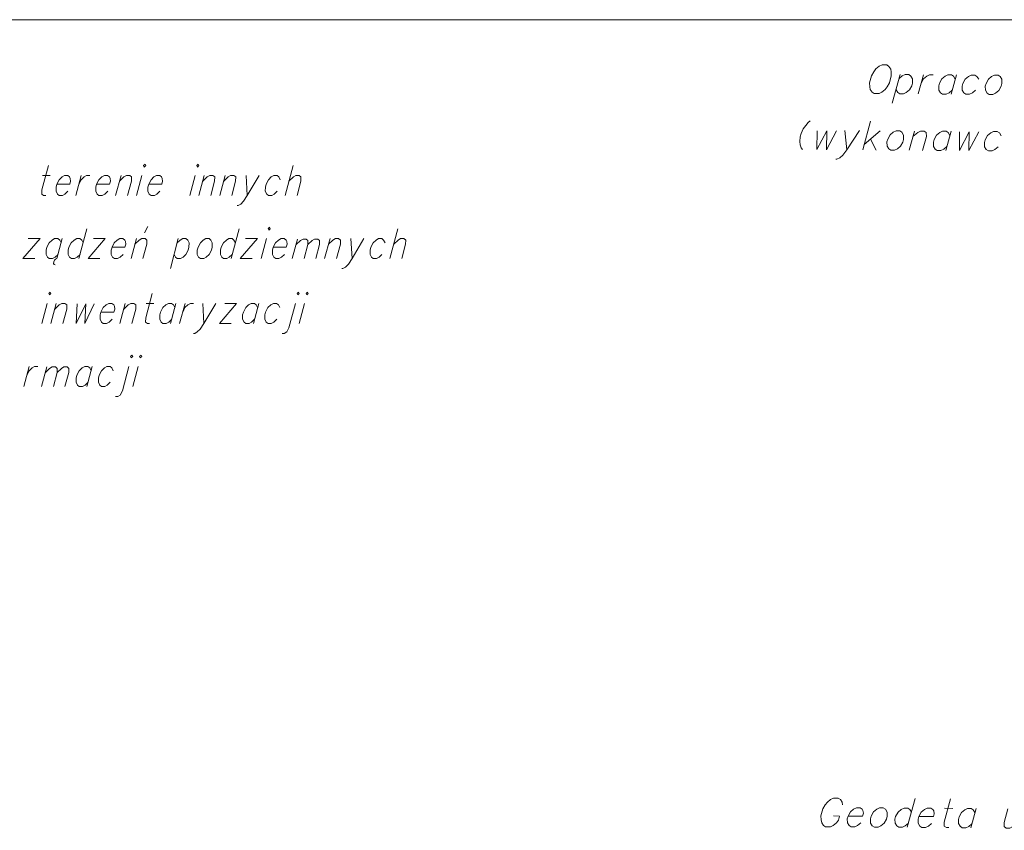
# Model space of a CAD drawing. Header units: metres. Extents: x 5555129 to 5556676, y 5635595 to 5636517.
# Tile 142 of 256: x 5555423 to 5555445, y 5636498 to 5636517. Entities that reach past the tile are written whole.
import ezdxf

# ---------------------------------------------------------------- set-up
doc = ezdxf.new("R2010")
doc.units = ezdxf.units.M
doc.header["$MEASUREMENT"] = 0
doc.layers.add('#RAMKA', color=7, linetype='Continuous', lineweight=18)

# ---------------------------------------------------------------- blocks, each defined once
blk = doc.blocks.new('*U1099')
at = {"layer": '#RAMKA', "color": 7, "linetype": 'ByBlock', "lineweight": 18}
blk.add_line((5555423.14, 5636513.099), (5555423.314, 5636513.099), dxfattribs=at)
at = {"layer": '#RAMKA', "color": 7, "linetype": 'ByBlock', "lineweight": 18, "flags": 128}
blk.add_lwpolyline([(5555423.275, 5636513.327), (5555423.126, 5636512.768), (5555423.124, 5636512.67), (5555423.165, 5636512.638), (5555423.215, 5636512.638)], dxfattribs=at)
blk = doc.blocks.new('*U1100')
at = {"layer": '#RAMKA', "color": 7, "linetype": 'ByBlock', "lineweight": 18}
blk.add_line((5555424.031, 5636513.099), (5555423.907, 5636512.638), dxfattribs=at)
at = {"layer": '#RAMKA', "color": 7, "linetype": 'ByBlock', "lineweight": 18, "flags": 128}
blk.add_lwpolyline([(5555423.977, 5636512.898), (5555424.029, 5636513.001), (5555424.097, 5636513.066), (5555424.155, 5636513.099), (5555424.23, 5636513.099)], dxfattribs=at)
blk = doc.blocks.new('*U1101')
at = {"layer": '#RAMKA', "color": 7, "linetype": 'ByBlock', "lineweight": 18}
blk.add_line((5555424.947, 5636513.099), (5555424.823, 5636512.638), dxfattribs=at)
at = {"layer": '#RAMKA', "color": 7, "linetype": 'ByBlock', "lineweight": 18, "flags": 128}
blk.add_lwpolyline([(5555424.912, 5636512.969), (5555425.012, 5636513.066), (5555425.071, 5636513.099), (5555425.146, 5636513.099), (5555425.187, 5636513.066), (5555425.185, 5636512.969), (5555425.097, 5636512.638)], dxfattribs=at)
blk = doc.blocks.new('*U1102')
at = {"layer": '#RAMKA', "color": 7, "linetype": 'ByBlock', "lineweight": 18}
blk.add_line((5555425.429, 5636513.099), (5555425.306, 5636512.638), dxfattribs=at)
at = {"layer": '#RAMKA', "color": 7, "linetype": 'ByBlock', "lineweight": 18, "flags": 128}
blk.add_lwpolyline([(5555425.466, 5636513.327), (5555425.482, 5636513.294), (5555425.515, 5636513.327), (5555425.499, 5636513.359), (5555425.466, 5636513.327)], dxfattribs=at)
blk = doc.blocks.new('*U1103')
at = {"layer": '#RAMKA', "color": 7, "linetype": 'ByBlock', "lineweight": 18}
blk.add_line((5555426.654, 5636513.099), (5555426.53, 5636512.638), dxfattribs=at)
at = {"layer": '#RAMKA', "color": 7, "linetype": 'ByBlock', "lineweight": 18, "flags": 128}
blk.add_lwpolyline([(5555426.69, 5636513.327), (5555426.706, 5636513.294), (5555426.74, 5636513.327), (5555426.724, 5636513.359), (5555426.69, 5636513.327)], dxfattribs=at)
blk = doc.blocks.new('*U1104')
at = {"layer": '#RAMKA', "color": 7, "linetype": 'ByBlock', "lineweight": 18}
blk.add_line((5555426.863, 5636513.099), (5555426.74, 5636512.638), dxfattribs=at)
at = {"layer": '#RAMKA', "color": 7, "linetype": 'ByBlock', "lineweight": 18, "flags": 128}
blk.add_lwpolyline([(5555426.828, 5636512.969), (5555426.929, 5636513.066), (5555426.988, 5636513.099), (5555427.062, 5636513.099), (5555427.103, 5636513.066), (5555427.102, 5636512.969), (5555427.013, 5636512.638)], dxfattribs=at)
blk = doc.blocks.new('*U1105')
at = {"layer": '#RAMKA', "color": 7, "linetype": 'ByBlock', "lineweight": 18}
blk.add_line((5555427.346, 5636513.099), (5555427.222, 5636512.638), dxfattribs=at)
at = {"layer": '#RAMKA', "color": 7, "linetype": 'ByBlock', "lineweight": 18, "flags": 128}
blk.add_lwpolyline([(5555427.311, 5636512.969), (5555427.412, 5636513.066), (5555427.47, 5636513.099), (5555427.545, 5636513.099), (5555427.586, 5636513.066), (5555427.585, 5636512.969), (5555427.496, 5636512.638)], dxfattribs=at)
blk = doc.blocks.new('*U1106')
at = {"layer": '#RAMKA', "color": 7, "linetype": 'ByBlock', "lineweight": 18}
blk.add_line((5555427.829, 5636513.099), (5555427.854, 5636512.638), dxfattribs=at)
at = {"layer": '#RAMKA', "color": 7, "linetype": 'ByBlock', "lineweight": 18, "flags": 128}
blk.add_lwpolyline([(5555428.127, 5636513.099), (5555427.854, 5636512.638), (5555427.77, 5636512.508), (5555427.703, 5636512.442), (5555427.644, 5636512.41), (5555427.619, 5636512.41)], dxfattribs=at)
blk = doc.blocks.new('*U1107')
at = {"layer": '#RAMKA', "color": 7, "linetype": 'ByBlock', "lineweight": 18}
blk.add_line((5555428.909, 5636513.327), (5555428.725, 5636512.638), dxfattribs=at)
at = {"layer": '#RAMKA', "color": 7, "linetype": 'ByBlock', "lineweight": 18, "flags": 128}
blk.add_lwpolyline([(5555428.813, 5636512.969), (5555428.914, 5636513.066), (5555428.973, 5636513.099), (5555429.047, 5636513.099), (5555429.088, 5636513.066), (5555429.087, 5636512.969), (5555428.998, 5636512.638)], dxfattribs=at)
blk = doc.blocks.new('*U1126')
at = {"layer": '#RAMKA', "color": 7, "linetype": 'ByBlock', "lineweight": 18}
for p, q in [((5555423.086, 5636511.648), (5555422.688, 5636511.186)), ((5555422.812, 5636511.648), (5555423.086, 5636511.648)), ((5555422.688, 5636511.186), (5555422.962, 5636511.186))]:
    blk.add_line(p, q, dxfattribs=at)
blk = doc.blocks.new('*U1127')
at = {"layer": '#RAMKA', "color": 7, "linetype": 'ByBlock', "lineweight": 18}
for p, q in [((5555423.593, 5636511.648), (5555423.47, 5636511.186)), ((5555423.415, 5636511.154), (5555423.397, 5636511.116)), ((5555423.442, 5636511.176), (5555423.415, 5636511.154)), ((5555423.47, 5636511.186), (5555423.442, 5636511.176)), ((5555423.397, 5636511.116), (5555423.395, 5636511.078)), ((5555423.395, 5636511.078), (5555423.409, 5636511.051)), ((5555423.409, 5636511.051), (5555423.432, 5636511.045))]:
    blk.add_line(p, q, dxfattribs=at)
at = {"layer": '#RAMKA', "color": 7, "linetype": 'ByBlock', "lineweight": 18, "flags": 128}
blk.add_lwpolyline([(5555423.567, 5636511.55), (5555423.535, 5636511.615), (5555423.494, 5636511.648), (5555423.419, 5636511.648), (5555423.361, 5636511.615), (5555423.294, 5636511.55), (5555423.241, 5636511.447), (5555423.224, 5636511.382), (5555423.222, 5636511.284), (5555423.255, 5636511.219), (5555423.296, 5636511.186), (5555423.37, 5636511.186), (5555423.429, 5636511.219), (5555423.496, 5636511.284)], dxfattribs=at)
blk = doc.blocks.new('*U1128')
at = {"layer": '#RAMKA', "color": 7, "linetype": 'ByBlock', "lineweight": 18}
blk.add_line((5555424.162, 5636511.875), (5555423.977, 5636511.186), dxfattribs=at)
at = {"layer": '#RAMKA', "color": 7, "linetype": 'ByBlock', "lineweight": 18, "flags": 128}
blk.add_lwpolyline([(5555424.075, 5636511.55), (5555424.043, 5636511.615), (5555424.002, 5636511.648), (5555423.927, 5636511.648), (5555423.868, 5636511.615), (5555423.801, 5636511.55), (5555423.749, 5636511.447), (5555423.731, 5636511.382), (5555423.73, 5636511.284), (5555423.762, 5636511.219), (5555423.803, 5636511.186), (5555423.878, 5636511.186), (5555423.936, 5636511.219), (5555424.004, 5636511.284)], dxfattribs=at)
blk = doc.blocks.new('*U1129')
at = {"layer": '#RAMKA', "color": 7, "linetype": 'ByBlock', "lineweight": 18}
for p, q in [((5555424.584, 5636511.648), (5555424.187, 5636511.186)), ((5555424.31, 5636511.648), (5555424.584, 5636511.648)), ((5555424.187, 5636511.186), (5555424.46, 5636511.186))]:
    blk.add_line(p, q, dxfattribs=at)
blk = doc.blocks.new('*U1130')
at = {"layer": '#RAMKA', "color": 7, "linetype": 'ByBlock', "lineweight": 18}
for p, q in [((5555425.49, 5636511.783), (5555425.566, 5636511.924)), ((5555425.301, 5636511.648), (5555425.177, 5636511.186))]:
    blk.add_line(p, q, dxfattribs=at)
at = {"layer": '#RAMKA', "color": 7, "linetype": 'ByBlock', "lineweight": 18, "flags": 128}
blk.add_lwpolyline([(5555425.266, 5636511.517), (5555425.367, 5636511.615), (5555425.425, 5636511.648), (5555425.5, 5636511.648), (5555425.541, 5636511.615), (5555425.539, 5636511.517), (5555425.451, 5636511.186)], dxfattribs=at)
blk = doc.blocks.new('*U1131')
at = {"layer": '#RAMKA', "color": 7, "linetype": 'ByBlock', "lineweight": 18}
blk.add_line((5555426.266, 5636511.648), (5555426.082, 5636510.959), dxfattribs=at)
at = {"layer": '#RAMKA', "color": 7, "linetype": 'ByBlock', "lineweight": 18, "flags": 128}
blk.add_lwpolyline([(5555426.24, 5636511.55), (5555426.307, 5636511.615), (5555426.366, 5636511.648), (5555426.44, 5636511.648), (5555426.481, 5636511.615), (5555426.514, 5636511.55), (5555426.511, 5636511.447), (5555426.494, 5636511.382), (5555426.442, 5636511.284), (5555426.375, 5636511.219), (5555426.317, 5636511.186), (5555426.242, 5636511.186), (5555426.201, 5636511.219), (5555426.169, 5636511.284)], dxfattribs=at)
blk = doc.blocks.new('*U1132')
at = {"layer": '#RAMKA', "color": 7, "linetype": 'ByBlock', "lineweight": 18}
blk.add_line((5555427.666, 5636511.875), (5555427.481, 5636511.186), dxfattribs=at)
at = {"layer": '#RAMKA', "color": 7, "linetype": 'ByBlock', "lineweight": 18, "flags": 128}
blk.add_lwpolyline([(5555427.579, 5636511.55), (5555427.547, 5636511.615), (5555427.505, 5636511.648), (5555427.431, 5636511.648), (5555427.372, 5636511.615), (5555427.305, 5636511.55), (5555427.253, 5636511.447), (5555427.235, 5636511.382), (5555427.234, 5636511.284), (5555427.266, 5636511.219), (5555427.307, 5636511.186), (5555427.382, 5636511.186), (5555427.44, 5636511.219), (5555427.508, 5636511.284)], dxfattribs=at)
blk = doc.blocks.new('*U1133')
at = {"layer": '#RAMKA', "color": 7, "linetype": 'ByBlock', "lineweight": 18}
for p, q in [((5555428.088, 5636511.648), (5555427.691, 5636511.186)), ((5555427.814, 5636511.648), (5555428.088, 5636511.648)), ((5555427.691, 5636511.186), (5555427.964, 5636511.186))]:
    blk.add_line(p, q, dxfattribs=at)
blk = doc.blocks.new('*U1134')
at = {"layer": '#RAMKA', "color": 7, "linetype": 'ByBlock', "lineweight": 18}
blk.add_line((5555428.297, 5636511.648), (5555428.173, 5636511.186), dxfattribs=at)
at = {"layer": '#RAMKA', "color": 7, "linetype": 'ByBlock', "lineweight": 18, "flags": 128}
blk.add_lwpolyline([(5555428.333, 5636511.875), (5555428.349, 5636511.843), (5555428.383, 5636511.875), (5555428.367, 5636511.908), (5555428.333, 5636511.875)], dxfattribs=at)
blk = doc.blocks.new('*U1135')
at = {"layer": '#RAMKA', "color": 7, "linetype": 'ByBlock', "lineweight": 18}
blk.add_line((5555429.011, 5636511.637), (5555428.89, 5636511.186), dxfattribs=at)
at = {"layer": '#RAMKA', "color": 7, "linetype": 'ByBlock', "lineweight": 18, "flags": 128}
for points in [[(5555428.977, 5636511.51), (5555429.075, 5636511.605), (5555429.137, 5636511.637), (5555429.209, 5636511.637), (5555429.25, 5636511.605), (5555429.248, 5636511.51), (5555429.162, 5636511.186)], [(5555429.248, 5636511.51), (5555429.347, 5636511.605), (5555429.404, 5636511.637), (5555429.477, 5636511.637), (5555429.517, 5636511.605), (5555429.516, 5636511.51), (5555429.429, 5636511.186)]]:
    blk.add_lwpolyline(points, dxfattribs=at)
blk = doc.blocks.new('*U1136')
at = {"layer": '#RAMKA', "color": 7, "linetype": 'ByBlock', "lineweight": 18}
blk.add_line((5555429.758, 5636511.648), (5555429.634, 5636511.186), dxfattribs=at)
at = {"layer": '#RAMKA', "color": 7, "linetype": 'ByBlock', "lineweight": 18, "flags": 128}
blk.add_lwpolyline([(5555429.723, 5636511.517), (5555429.824, 5636511.615), (5555429.882, 5636511.648), (5555429.957, 5636511.648), (5555429.998, 5636511.615), (5555429.996, 5636511.517), (5555429.908, 5636511.186)], dxfattribs=at)
blk = doc.blocks.new('*U1137')
at = {"layer": '#RAMKA', "color": 7, "linetype": 'ByBlock', "lineweight": 18}
blk.add_line((5555430.24, 5636511.648), (5555430.266, 5636511.186), dxfattribs=at)
at = {"layer": '#RAMKA', "color": 7, "linetype": 'ByBlock', "lineweight": 18, "flags": 128}
blk.add_lwpolyline([(5555430.539, 5636511.648), (5555430.266, 5636511.186), (5555430.182, 5636511.056), (5555430.114, 5636510.991), (5555430.056, 5636510.959), (5555430.031, 5636510.959)], dxfattribs=at)
blk = doc.blocks.new('*U1138')
at = {"layer": '#RAMKA', "color": 7, "linetype": 'ByBlock', "lineweight": 18}
blk.add_line((5555431.321, 5636511.875), (5555431.136, 5636511.186), dxfattribs=at)
at = {"layer": '#RAMKA', "color": 7, "linetype": 'ByBlock', "lineweight": 18, "flags": 128}
blk.add_lwpolyline([(5555431.225, 5636511.517), (5555431.326, 5636511.615), (5555431.384, 5636511.648), (5555431.459, 5636511.648), (5555431.5, 5636511.615), (5555431.499, 5636511.517), (5555431.41, 5636511.186)], dxfattribs=at)
blk = doc.blocks.new('*U1155')
at = {"layer": '#RAMKA', "color": 7, "linetype": 'ByBlock', "lineweight": 18}
blk.add_line((5555423.248, 5636510.155), (5555423.124, 5636509.694), dxfattribs=at)
at = {"layer": '#RAMKA', "color": 7, "linetype": 'ByBlock', "lineweight": 18, "flags": 128}
blk.add_lwpolyline([(5555423.284, 5636510.383), (5555423.3, 5636510.351), (5555423.334, 5636510.383), (5555423.318, 5636510.416), (5555423.284, 5636510.383)], dxfattribs=at)
blk = doc.blocks.new('*U1156')
at = {"layer": '#RAMKA', "color": 7, "linetype": 'ByBlock', "lineweight": 18}
blk.add_line((5555423.457, 5636510.155), (5555423.334, 5636509.694), dxfattribs=at)
at = {"layer": '#RAMKA', "color": 7, "linetype": 'ByBlock', "lineweight": 18, "flags": 128}
blk.add_lwpolyline([(5555423.422, 5636510.025), (5555423.523, 5636510.123), (5555423.582, 5636510.155), (5555423.656, 5636510.155), (5555423.697, 5636510.123), (5555423.696, 5636510.025), (5555423.607, 5636509.694)], dxfattribs=at)
blk = doc.blocks.new('*U1157')
at = {"layer": '#RAMKA', "color": 7, "linetype": 'ByBlock', "lineweight": 18}
blk.add_line((5555425.046, 5636510.155), (5555424.922, 5636509.694), dxfattribs=at)
at = {"layer": '#RAMKA', "color": 7, "linetype": 'ByBlock', "lineweight": 18, "flags": 128}
blk.add_lwpolyline([(5555425.011, 5636510.025), (5555425.112, 5636510.123), (5555425.17, 5636510.155), (5555425.245, 5636510.155), (5555425.286, 5636510.123), (5555425.285, 5636510.025), (5555425.196, 5636509.694)], dxfattribs=at)
blk = doc.blocks.new('*U1158')
at = {"layer": '#RAMKA', "color": 7, "linetype": 'ByBlock', "lineweight": 18}
blk.add_line((5555425.529, 5636510.155), (5555425.703, 5636510.155), dxfattribs=at)
at = {"layer": '#RAMKA', "color": 7, "linetype": 'ByBlock', "lineweight": 18, "flags": 128}
blk.add_lwpolyline([(5555425.664, 5636510.383), (5555425.515, 5636509.824), (5555425.513, 5636509.727), (5555425.554, 5636509.694), (5555425.604, 5636509.694)], dxfattribs=at)
blk = doc.blocks.new('*U1159')
at = {"layer": '#RAMKA', "color": 7, "linetype": 'ByBlock', "lineweight": 18}
blk.add_line((5555426.21, 5636510.155), (5555426.087, 5636509.694), dxfattribs=at)
at = {"layer": '#RAMKA', "color": 7, "linetype": 'ByBlock', "lineweight": 18, "flags": 128}
blk.add_lwpolyline([(5555426.184, 5636510.058), (5555426.152, 5636510.123), (5555426.111, 5636510.155), (5555426.036, 5636510.155), (5555425.978, 5636510.123), (5555425.911, 5636510.058), (5555425.858, 5636509.954), (5555425.841, 5636509.889), (5555425.839, 5636509.792), (5555425.872, 5636509.727), (5555425.913, 5636509.694), (5555425.987, 5636509.694), (5555426.046, 5636509.727), (5555426.113, 5636509.792)], dxfattribs=at)
blk = doc.blocks.new('*U1160')
at = {"layer": '#RAMKA', "color": 7, "linetype": 'ByBlock', "lineweight": 18}
blk.add_line((5555426.42, 5636510.155), (5555426.296, 5636509.694), dxfattribs=at)
at = {"layer": '#RAMKA', "color": 7, "linetype": 'ByBlock', "lineweight": 18, "flags": 128}
blk.add_lwpolyline([(5555426.366, 5636509.954), (5555426.418, 5636510.058), (5555426.485, 5636510.123), (5555426.544, 5636510.155), (5555426.619, 5636510.155)], dxfattribs=at)
blk = doc.blocks.new('*U1161')
at = {"layer": '#RAMKA', "color": 7, "linetype": 'ByBlock', "lineweight": 18}
blk.add_line((5555426.828, 5636510.155), (5555426.853, 5636509.694), dxfattribs=at)
at = {"layer": '#RAMKA', "color": 7, "linetype": 'ByBlock', "lineweight": 18, "flags": 128}
blk.add_lwpolyline([(5555427.126, 5636510.155), (5555426.853, 5636509.694), (5555426.769, 5636509.564), (5555426.702, 5636509.499), (5555426.643, 5636509.466), (5555426.618, 5636509.466)], dxfattribs=at)
blk = doc.blocks.new('*U1162')
at = {"layer": '#RAMKA', "color": 7, "linetype": 'ByBlock', "lineweight": 18}
for p, q in [((5555427.609, 5636510.155), (5555427.212, 5636509.694)), ((5555427.335, 5636510.155), (5555427.609, 5636510.155)), ((5555427.212, 5636509.694), (5555427.485, 5636509.694))]:
    blk.add_line(p, q, dxfattribs=at)
blk = doc.blocks.new('*U1163')
at = {"layer": '#RAMKA', "color": 7, "linetype": 'ByBlock', "lineweight": 18}
blk.add_line((5555428.117, 5636510.155), (5555427.993, 5636509.694), dxfattribs=at)
at = {"layer": '#RAMKA', "color": 7, "linetype": 'ByBlock', "lineweight": 18, "flags": 128}
blk.add_lwpolyline([(5555428.091, 5636510.058), (5555428.058, 5636510.123), (5555428.017, 5636510.155), (5555427.943, 5636510.155), (5555427.884, 5636510.123), (5555427.817, 5636510.058), (5555427.764, 5636509.954), (5555427.747, 5636509.889), (5555427.746, 5636509.792), (5555427.778, 5636509.727), (5555427.819, 5636509.694), (5555427.894, 5636509.694), (5555427.952, 5636509.727), (5555428.019, 5636509.792)], dxfattribs=at)
blk = doc.blocks.new('*U1164')
at = {"layer": '#RAMKA', "color": 7, "linetype": 'ByBlock', "lineweight": 18, "flags": 128}
for points in [[(5555428.998, 5636510.383), (5555429.014, 5636510.351), (5555429.048, 5636510.383), (5555429.032, 5636510.416), (5555428.998, 5636510.383)], [(5555428.962, 5636510.155), (5555428.812, 5636509.596), (5555428.761, 5636509.499), (5555428.703, 5636509.466), (5555428.653, 5636509.466)]]:
    blk.add_lwpolyline(points, dxfattribs=at)
blk = doc.blocks.new('*U1165')
at = {"layer": '#RAMKA', "color": 7, "linetype": 'ByBlock', "lineweight": 18}
blk.add_line((5555429.171, 5636510.155), (5555429.048, 5636509.694), dxfattribs=at)
at = {"layer": '#RAMKA', "color": 7, "linetype": 'ByBlock', "lineweight": 18, "flags": 128}
blk.add_lwpolyline([(5555429.207, 5636510.383), (5555429.224, 5636510.351), (5555429.257, 5636510.383), (5555429.241, 5636510.416), (5555429.207, 5636510.383)], dxfattribs=at)
blk = doc.blocks.new('*U1183')
at = {"layer": '#RAMKA', "color": 7, "linetype": 'ByBlock', "lineweight": 18}
blk.add_line((5555422.833, 5636508.704), (5555422.71, 5636508.243), dxfattribs=at)
at = {"layer": '#RAMKA', "color": 7, "linetype": 'ByBlock', "lineweight": 18, "flags": 128}
blk.add_lwpolyline([(5555422.78, 5636508.503), (5555422.832, 5636508.606), (5555422.899, 5636508.671), (5555422.958, 5636508.704), (5555423.032, 5636508.704)], dxfattribs=at)
blk = doc.blocks.new('*U1184')
at = {"layer": '#RAMKA', "color": 7, "linetype": 'ByBlock', "lineweight": 18}
blk.add_line((5555423.239, 5636508.693), (5555423.118, 5636508.243), dxfattribs=at)
at = {"layer": '#RAMKA', "color": 7, "linetype": 'ByBlock', "lineweight": 18, "flags": 128}
for points in [[(5555423.205, 5636508.566), (5555423.303, 5636508.661), (5555423.364, 5636508.693), (5555423.437, 5636508.693), (5555423.477, 5636508.661), (5555423.476, 5636508.566), (5555423.389, 5636508.243)], [(5555423.476, 5636508.566), (5555423.574, 5636508.661), (5555423.632, 5636508.693), (5555423.705, 5636508.693), (5555423.745, 5636508.661), (5555423.743, 5636508.566), (5555423.657, 5636508.243)]]:
    blk.add_lwpolyline(points, dxfattribs=at)
blk = doc.blocks.new('*U1185')
at = {"layer": '#RAMKA', "color": 7, "linetype": 'ByBlock', "lineweight": 18}
blk.add_line((5555424.284, 5636508.704), (5555424.16, 5636508.243), dxfattribs=at)
at = {"layer": '#RAMKA', "color": 7, "linetype": 'ByBlock', "lineweight": 18, "flags": 128}
blk.add_lwpolyline([(5555424.258, 5636508.606), (5555424.225, 5636508.671), (5555424.184, 5636508.704), (5555424.11, 5636508.704), (5555424.051, 5636508.671), (5555423.984, 5636508.606), (5555423.932, 5636508.503), (5555423.914, 5636508.438), (5555423.913, 5636508.34), (5555423.945, 5636508.275), (5555423.986, 5636508.243), (5555424.061, 5636508.243), (5555424.119, 5636508.275), (5555424.187, 5636508.34)], dxfattribs=at)
blk = doc.blocks.new('*U1186')
at = {"layer": '#RAMKA', "color": 7, "linetype": 'ByBlock', "lineweight": 18, "flags": 128}
for points in [[(5555425.165, 5636508.932), (5555425.182, 5636508.899), (5555425.215, 5636508.932), (5555425.199, 5636508.964), (5555425.165, 5636508.932)], [(5555425.129, 5636508.704), (5555424.98, 5636508.145), (5555424.929, 5636508.047), (5555424.87, 5636508.015), (5555424.82, 5636508.015)]]:
    blk.add_lwpolyline(points, dxfattribs=at)
blk = doc.blocks.new('*U1187')
at = {"layer": '#RAMKA', "color": 7, "linetype": 'ByBlock', "lineweight": 18}
blk.add_line((5555425.338, 5636508.704), (5555425.215, 5636508.243), dxfattribs=at)
at = {"layer": '#RAMKA', "color": 7, "linetype": 'ByBlock', "lineweight": 18, "flags": 128}
blk.add_lwpolyline([(5555425.375, 5636508.932), (5555425.391, 5636508.899), (5555425.424, 5636508.932), (5555425.408, 5636508.964), (5555425.375, 5636508.932)], dxfattribs=at)
blk = doc.blocks.new('*U1246')
at = {"layer": '#RAMKA', "color": 7, "linetype": 'ByBlock', "lineweight": 18}
blk.add_line((5555441.345, 5636498.357), (5555441.486, 5636498.356), dxfattribs=at)
at = {"layer": '#RAMKA', "color": 7, "linetype": 'ByBlock', "lineweight": 18, "flags": 128}
blk.add_lwpolyline([(5555441.556, 5636498.611), (5555441.545, 5636498.673), (5555441.506, 5636498.736), (5555441.458, 5636498.768), (5555441.346, 5636498.768), (5555441.281, 5636498.737), (5555441.207, 5636498.675), (5555441.157, 5636498.613), (5555441.103, 5636498.52), (5555441.059, 5636498.359), (5555441.062, 5636498.265), (5555441.077, 5636498.202), (5555441.116, 5636498.14), (5555441.164, 5636498.108), (5555441.276, 5636498.107), (5555441.341, 5636498.138), (5555441.415, 5636498.2), (5555441.46, 5636498.262), (5555441.486, 5636498.356)], dxfattribs=at)
blk = doc.blocks.new('*U1247')
at = {"layer": '#RAMKA', "color": 7, "linetype": 'ByBlock', "lineweight": 18}
blk.add_line((5555443.23, 5636498.756), (5555443.048, 5636498.096), dxfattribs=at)
at = {"layer": '#RAMKA', "color": 7, "linetype": 'ByBlock', "lineweight": 18, "flags": 128}
blk.add_lwpolyline([(5555443.144, 5636498.444), (5555443.105, 5636498.507), (5555443.057, 5636498.538), (5555442.973, 5636498.539), (5555442.908, 5636498.508), (5555442.835, 5636498.446), (5555442.779, 5636498.347), (5555442.762, 5636498.285), (5555442.765, 5636498.191), (5555442.804, 5636498.128), (5555442.851, 5636498.097), (5555442.936, 5636498.096), (5555443, 5636498.127), (5555443.074, 5636498.189)], dxfattribs=at)
blk = doc.blocks.new('*U1248')
at = {"layer": '#RAMKA', "color": 7, "linetype": 'ByBlock', "lineweight": 18}
blk.add_line((5555443.901, 5636498.533), (5555444.098, 5636498.531), dxfattribs=at)
at = {"layer": '#RAMKA', "color": 7, "linetype": 'ByBlock', "lineweight": 18, "flags": 128}
blk.add_lwpolyline([(5555444.045, 5636498.75), (5555443.898, 5636498.215), (5555443.9, 5636498.121), (5555443.948, 5636498.09), (5555444.004, 5636498.089)], dxfattribs=at)
blk = doc.blocks.new('*U1249')
at = {"layer": '#RAMKA', "color": 7, "linetype": 'ByBlock', "lineweight": 18}
blk.add_line((5555444.632, 5636498.528), (5555444.51, 5636498.086), dxfattribs=at)
at = {"layer": '#RAMKA', "color": 7, "linetype": 'ByBlock', "lineweight": 18, "flags": 128}
blk.add_lwpolyline([(5555444.606, 5636498.434), (5555444.567, 5636498.497), (5555444.52, 5636498.528), (5555444.435, 5636498.529), (5555444.37, 5636498.498), (5555444.297, 5636498.436), (5555444.242, 5636498.338), (5555444.224, 5636498.275), (5555444.227, 5636498.181), (5555444.266, 5636498.119), (5555444.314, 5636498.087), (5555444.398, 5636498.087), (5555444.463, 5636498.117), (5555444.536, 5636498.179)], dxfattribs=at)
blk = doc.blocks.new('*U1250')
at = {"layer": '#RAMKA', "color": 7, "linetype": 'ByBlock', "lineweight": 18}
blk.add_line((5555445.673, 5636498.521), (5555445.551, 5636498.079), dxfattribs=at)
at = {"layer": '#RAMKA', "color": 7, "linetype": 'ByBlock', "lineweight": 18, "flags": 128}
blk.add_lwpolyline([(5555445.363, 5636498.523), (5555445.276, 5636498.206), (5555445.278, 5636498.112), (5555445.326, 5636498.08), (5555445.41, 5636498.08), (5555445.475, 5636498.111), (5555445.585, 5636498.204)], dxfattribs=at)
blk = doc.blocks.new('*U1259')
at = {"layer": '#RAMKA', "color": 7, "linetype": 'ByBlock', "lineweight": 18}
blk.add_line((5555441.609, 5636514.134), (5555441.657, 5636513.691), dxfattribs=at)
at = {"layer": '#RAMKA', "color": 7, "linetype": 'ByBlock', "lineweight": 18, "flags": 128}
blk.add_lwpolyline([(5555441.947, 5636514.132), (5555441.657, 5636513.691), (5555441.566, 5636513.566), (5555441.493, 5636513.504), (5555441.428, 5636513.474), (5555441.4, 5636513.474)], dxfattribs=at)
blk = doc.blocks.new('*U1260')
at = {"layer": '#RAMKA', "color": 7, "linetype": 'ByBlock', "lineweight": 18}
for p, q in [((5555442.204, 5636514.349), (5555442.022, 5636513.688)), ((5555442.425, 5636514.128), (5555442.057, 5636513.813)), ((5555442.203, 5636513.937), (5555442.332, 5636513.686))]:
    blk.add_line(p, q, dxfattribs=at)
blk = doc.blocks.new('*U1261')
at = {"layer": '#RAMKA', "color": 7, "linetype": 'ByBlock', "lineweight": 18}
blk.add_line((5555443.212, 5636514.123), (5555443.091, 5636513.681), dxfattribs=at)
at = {"layer": '#RAMKA', "color": 7, "linetype": 'ByBlock', "lineweight": 18, "flags": 128}
blk.add_lwpolyline([(5555443.178, 5636513.998), (5555443.288, 5636514.091), (5555443.353, 5636514.122), (5555443.437, 5636514.122), (5555443.485, 5636514.09), (5555443.487, 5636513.996), (5555443.4, 5636513.679)], dxfattribs=at)
blk = doc.blocks.new('*U1262')
at = {"layer": '#RAMKA', "color": 7, "linetype": 'ByBlock', "lineweight": 18}
blk.add_line((5555444.056, 5636514.117), (5555443.935, 5636513.676), dxfattribs=at)
at = {"layer": '#RAMKA', "color": 7, "linetype": 'ByBlock', "lineweight": 18, "flags": 128}
blk.add_lwpolyline([(5555444.03, 5636514.024), (5555443.991, 5636514.087), (5555443.944, 5636514.118), (5555443.859, 5636514.119), (5555443.794, 5636514.088), (5555443.721, 5636514.026), (5555443.666, 5636513.927), (5555443.649, 5636513.865), (5555443.651, 5636513.771), (5555443.69, 5636513.708), (5555443.738, 5636513.677), (5555443.822, 5636513.676), (5555443.887, 5636513.707), (5555443.96, 5636513.769)], dxfattribs=at)
blk = doc.blocks.new('*U1268')
at = {"layer": '#RAMKA', "color": 7, "linetype": 'ByBlock', "lineweight": 18}
blk.add_line((5555442.884, 5636515.423), (5555442.702, 5636514.763), dxfattribs=at)
at = {"layer": '#RAMKA', "color": 7, "linetype": 'ByBlock', "lineweight": 18, "flags": 128}
blk.add_lwpolyline([(5555442.858, 5636515.33), (5555442.932, 5636515.392), (5555442.997, 5636515.422), (5555443.081, 5636515.422), (5555443.129, 5636515.39), (5555443.168, 5636515.328), (5555443.169, 5636515.229), (5555443.151, 5636515.166), (5555443.098, 5636515.073), (5555443.024, 5636515.011), (5555442.959, 5636514.98), (5555442.875, 5636514.98), (5555442.827, 5636515.012), (5555442.788, 5636515.075)], dxfattribs=at)
blk = doc.blocks.new('*U1269')
at = {"layer": '#RAMKA', "color": 7, "linetype": 'ByBlock', "lineweight": 18}
blk.add_line((5555443.418, 5636515.42), (5555443.297, 5636514.978), dxfattribs=at)
at = {"layer": '#RAMKA', "color": 7, "linetype": 'ByBlock', "lineweight": 18, "flags": 128}
blk.add_lwpolyline([(5555443.365, 5636515.227), (5555443.421, 5636515.326), (5555443.494, 5636515.388), (5555443.559, 5636515.419), (5555443.643, 5636515.418)], dxfattribs=at)
blk = doc.blocks.new('*U1270')
at = {"layer": '#RAMKA', "color": 7, "linetype": 'ByBlock', "lineweight": 18}
blk.add_line((5555444.178, 5636515.415), (5555444.056, 5636514.973), dxfattribs=at)
at = {"layer": '#RAMKA', "color": 7, "linetype": 'ByBlock', "lineweight": 18, "flags": 128}
blk.add_lwpolyline([(5555444.152, 5636515.321), (5555444.113, 5636515.384), (5555444.065, 5636515.415), (5555443.981, 5636515.416), (5555443.916, 5636515.385), (5555443.843, 5636515.323), (5555443.787, 5636515.224), (5555443.77, 5636515.162), (5555443.773, 5636515.068), (5555443.812, 5636515.006), (5555443.859, 5636514.974), (5555443.944, 5636514.973), (5555444.008, 5636515.004), (5555444.082, 5636515.066)], dxfattribs=at)

msp = doc.modelspace()

# ---------------------------------------------------------------- linework, layer by layer
at = {"layer": '#RAMKA', "color": 7, "linetype": 'Continuous', "lineweight": 18, "flags": 128}
for points in [[(5555567.54331, 5636516.68638), (5555567.54331, 5636373.68638), (5555311.77024, 5636373.68638), (5555311.77024, 5636516.68638), (5555567.54331, 5636516.68638)], [(5555311.77024, 5636494.99072), (5555454.77024, 5636494.99072), (5555454.77024, 5636516.68638), (5555311.77024, 5636516.68638), (5555311.77024, 5636494.99072)]]:
    msp.add_lwpolyline(points, close=True, dxfattribs=at)
for points in [[(5555442.46609, 5636515.64464), (5555442.40127, 5636515.61383), (5555442.32314, 5636515.55185), (5555442.27786, 5636515.48966), (5555442.224, 5636515.39627), (5555442.17966, 5636515.23508), (5555442.18204, 5636515.14132), (5555442.193, 5636515.07875), (5555442.23681, 5636515.01596), (5555442.28447, 5636514.9844), (5555442.39696, 5636514.98365), (5555442.46178, 5636515.01447), (5555442.53519, 5636515.07648), (5555442.58047, 5636515.13867), (5555442.63433, 5636515.23206), (5555442.67867, 5636515.39325), (5555442.67629, 5636515.48701), (5555442.66533, 5636515.54958), (5555442.62624, 5636515.61233), (5555442.57858, 5636515.6439), (5555442.46609, 5636515.64464)], [(5555444.691, 5636515.31739), (5555444.65192, 5636515.38014), (5555444.60426, 5636515.41171), (5555444.51989, 5636515.41227), (5555444.45507, 5636515.38145), (5555444.38166, 5636515.31944), (5555444.32636, 5636515.22082), (5555444.3092, 5636515.15843), (5555444.31158, 5636515.06468), (5555444.35067, 5636515.00192), (5555444.39833, 5636514.97036), (5555444.48269, 5636514.9698), (5555444.54752, 5636515.00061), (5555444.62092, 5636515.06262)], [(5555445.05413, 5636515.40872), (5555444.98931, 5636515.3779), (5555444.9159, 5636515.31589), (5555444.8606, 5636515.21727), (5555444.84344, 5636515.15489), (5555444.84582, 5636515.06113), (5555444.88491, 5636514.99837), (5555444.93257, 5636514.96681), (5555445.01694, 5636514.96625), (5555445.08176, 5636514.99706), (5555445.15516, 5636515.05907), (5555445.20902, 5636515.15246), (5555445.22618, 5636515.21484), (5555445.22524, 5636515.31384), (5555445.18616, 5636515.37659), (5555445.1385, 5636515.40816), (5555445.05413, 5636515.40872)], [(5555440.81282, 5636514.35778), (5555440.76389, 5636514.31644), (5555440.70923, 5636514.25431), (5555440.64885, 5636514.17138), (5555440.60151, 5636514.06754), (5555440.58004, 5636513.98952), (5555440.57019, 5636513.88543), (5555440.58481, 5636513.802), (5555440.60514, 5636513.73937), (5555440.6312, 5636513.69753)], [(5555440.9702, 5636514.12774), (5555440.9659, 5636513.69531), (5555441.19459, 5636514.12625), (5555441.18571, 5636513.69385), (5555441.41433, 5636514.12479)], [(5555442.79061, 5636514.12591), (5555442.72578, 5636514.09509), (5555442.65238, 5636514.03308), (5555442.59708, 5636513.93446), (5555442.57992, 5636513.87207), (5555442.5823, 5636513.77832), (5555442.62138, 5636513.71556), (5555442.66905, 5636513.684), (5555442.75341, 5636513.68344), (5555442.81824, 5636513.71425), (5555442.89164, 5636513.77626), (5555442.9455, 5636513.86965), (5555442.96266, 5636513.93203), (5555442.96172, 5636514.03103), (5555442.92264, 5636514.09378), (5555442.87497, 5636514.12535), (5555442.79061, 5636514.12591)], [(5555444.25013, 5636514.10596), (5555444.24583, 5636513.67352), (5555444.47452, 5636514.10446), (5555444.46564, 5636513.67206), (5555444.69426, 5636514.103)], [(5555445.20587, 5636514.01612), (5555445.16678, 5636514.07887), (5555445.11912, 5636514.11044), (5555445.03476, 5636514.111), (5555444.96993, 5636514.08018), (5555444.89653, 5636514.01817), (5555444.84123, 5636513.91955), (5555444.82407, 5636513.85717), (5555444.82645, 5636513.76341), (5555444.86553, 5636513.70065), (5555444.91319, 5636513.66909), (5555444.99756, 5636513.66853), (5555445.06238, 5636513.69934), (5555445.13579, 5636513.76135)], [(5555423.46924, 5636512.89819), (5555423.76771, 5636512.89819), (5555423.78661, 5636512.96875), (5555423.77918, 5636513.03385), (5555423.76303, 5636513.0664), (5555423.72201, 5636513.09895), (5555423.64739, 5636513.09895), (5555423.58892, 5636513.0664), (5555423.52174, 5636513.0013), (5555423.46924, 5636512.89819), (5555423.45179, 5636512.83309), (5555423.4505, 5636512.73544), (5555423.4828, 5636512.67034), (5555423.52383, 5636512.63779), (5555423.59844, 5636512.63779), (5555423.65691, 5636512.67034), (5555423.7241, 5636512.73544)], [(5555424.3851, 5636512.89819), (5555424.68357, 5636512.89819), (5555424.70248, 5636512.96875), (5555424.69505, 5636513.03385), (5555424.6789, 5636513.0664), (5555424.63787, 5636513.09895), (5555424.56326, 5636513.09895), (5555424.50479, 5636513.0664), (5555424.4376, 5636513.0013), (5555424.3851, 5636512.89819), (5555424.36766, 5636512.83309), (5555424.36637, 5636512.73544), (5555424.39867, 5636512.67034), (5555424.43969, 5636512.63779), (5555424.51431, 5636512.63779), (5555424.57277, 5636512.67034), (5555424.63996, 5636512.73544)], [(5555425.58479, 5636512.89819), (5555425.88326, 5636512.89819), (5555425.90217, 5636512.96875), (5555425.89474, 5636513.03385), (5555425.87859, 5636513.0664), (5555425.83756, 5636513.09895), (5555425.76295, 5636513.09895), (5555425.70448, 5636513.0664), (5555425.63729, 5636513.0013), (5555425.58479, 5636512.89819), (5555425.56735, 5636512.83309), (5555425.56605, 5636512.73544), (5555425.59836, 5636512.67034), (5555425.63938, 5636512.63779), (5555425.714, 5636512.63779), (5555425.77246, 5636512.67034), (5555425.83965, 5636512.73544)], [(5555428.61292, 5636513.0013), (5555428.58061, 5636513.0664), (5555428.53959, 5636513.09895), (5555428.46497, 5636513.09895), (5555428.40651, 5636513.0664), (5555428.33932, 5636513.0013), (5555428.28682, 5636512.89819), (5555428.26937, 5636512.83309), (5555428.26808, 5636512.73544), (5555428.30038, 5636512.67034), (5555428.34141, 5636512.63779), (5555428.41603, 5636512.63779), (5555428.47449, 5636512.67034), (5555428.54168, 5636512.73544)], [(5555424.73921, 5636511.44682), (5555425.03768, 5636511.44682), (5555425.05659, 5636511.51739), (5555425.04916, 5636511.58249), (5555425.03301, 5636511.61504), (5555424.99198, 5636511.64758), (5555424.91737, 5636511.64758), (5555424.8589, 5636511.61504), (5555424.79171, 5636511.54994), (5555424.73921, 5636511.44682), (5555424.72177, 5636511.38173), (5555424.72048, 5636511.28408), (5555424.75278, 5636511.21898), (5555424.7938, 5636511.18643), (5555424.86842, 5636511.18643), (5555424.92689, 5636511.21898), (5555424.99407, 5636511.28408)], [(5555426.89833, 5636511.64758), (5555426.83987, 5636511.61504), (5555426.77268, 5636511.54994), (5555426.72018, 5636511.44682), (5555426.70273, 5636511.38173), (5555426.70144, 5636511.28408), (5555426.73374, 5636511.21898), (5555426.77477, 5636511.18643), (5555426.84938, 5636511.18643), (5555426.90785, 5636511.21898), (5555426.97504, 5636511.28408), (5555427.02608, 5636511.38173), (5555427.04352, 5636511.44682), (5555427.04627, 5636511.54994), (5555427.01397, 5636511.61504), (5555426.97295, 5636511.64758), (5555426.89833, 5636511.64758)], [(5555428.45242, 5636511.44682), (5555428.75089, 5636511.44682), (5555428.76979, 5636511.51739), (5555428.76236, 5636511.58249), (5555428.74621, 5636511.61504), (5555428.70519, 5636511.64758), (5555428.63057, 5636511.64758), (5555428.57211, 5636511.61504), (5555428.50492, 5636511.54994), (5555428.45242, 5636511.44682), (5555428.43497, 5636511.38173), (5555428.43368, 5636511.28408), (5555428.46598, 5636511.21898), (5555428.50701, 5636511.18643), (5555428.58162, 5636511.18643), (5555428.64009, 5636511.21898), (5555428.70728, 5636511.28408)], [(5555431.02466, 5636511.54994), (5555430.99236, 5636511.61504), (5555430.95133, 5636511.64758), (5555430.87671, 5636511.64758), (5555430.81825, 5636511.61504), (5555430.75106, 5636511.54994), (5555430.69856, 5636511.44682), (5555430.68112, 5636511.38173), (5555430.67982, 5636511.28408), (5555430.71213, 5636511.21898), (5555430.75315, 5636511.18643), (5555430.82777, 5636511.18643), (5555430.88623, 5636511.21898), (5555430.95342, 5636511.28408)], [(5555423.93722, 5636510.14456), (5555423.91774, 5636509.69409), (5555424.13568, 5636510.14456), (5555424.11215, 5636509.69409), (5555424.33003, 5636510.14456)], [(5555424.48432, 5636509.95448), (5555424.78279, 5636509.95448), (5555424.8017, 5636510.02505), (5555424.79427, 5636510.09015), (5555424.77812, 5636510.1227), (5555424.7371, 5636510.15524), (5555424.66248, 5636510.15524), (5555424.60401, 5636510.1227), (5555424.53683, 5636510.0576), (5555424.48432, 5636509.95448), (5555424.46688, 5636509.88939), (5555424.46559, 5636509.79174), (5555424.49789, 5636509.72664), (5555424.53891, 5636509.69409), (5555424.61353, 5636509.69409), (5555424.672, 5636509.72664), (5555424.73919, 5636509.79174)], [(5555428.60242, 5636510.0576), (5555428.57012, 5636510.1227), (5555428.5291, 5636510.15524), (5555428.45448, 5636510.15524), (5555428.39601, 5636510.1227), (5555428.32883, 5636510.0576), (5555428.27632, 5636509.95448), (5555428.25888, 5636509.88939), (5555428.25759, 5636509.79174), (5555428.28989, 5636509.72664), (5555428.33091, 5636509.69409), (5555428.40553, 5636509.69409), (5555428.464, 5636509.72664), (5555428.53119, 5636509.79174)], [(5555424.76961, 5636508.60624), (5555424.73731, 5636508.67133), (5555424.69629, 5636508.70388), (5555424.62167, 5636508.70388), (5555424.5632, 5636508.67133), (5555424.49601, 5636508.60624), (5555424.44351, 5636508.50312), (5555424.42607, 5636508.43802), (5555424.42478, 5636508.34038), (5555424.45708, 5636508.27528), (5555424.4981, 5636508.24273), (5555424.57272, 5636508.24273), (5555424.63119, 5636508.27528), (5555424.69838, 5636508.34038)], [(5555441.68254, 5636498.35459), (5555442.02001, 5636498.35235), (5555442.03861, 5636498.41997), (5555442.02765, 5636498.48254), (5555442.0081, 5636498.51392), (5555441.96044, 5636498.54548), (5555441.87608, 5636498.54604), (5555441.81125, 5636498.51523), (5555441.73785, 5636498.45322), (5555441.68254, 5636498.35459), (5555441.66538, 5636498.29221), (5555441.66777, 5636498.19845), (5555441.70685, 5636498.1357), (5555441.75451, 5636498.10413), (5555441.83888, 5636498.10357), (5555441.9037, 5636498.13439), (5555441.97711, 5636498.1964)], [(5555442.41039, 5636498.54249), (5555442.34557, 5636498.51168), (5555442.27216, 5636498.44967), (5555442.21686, 5636498.35104), (5555442.1997, 5636498.28866), (5555442.20208, 5636498.1949), (5555442.24116, 5636498.13215), (5555442.28883, 5636498.10058), (5555442.37319, 5636498.10002), (5555442.43802, 5636498.13084), (5555442.51142, 5636498.19285), (5555442.56528, 5636498.28623), (5555442.58244, 5636498.34861), (5555442.5815, 5636498.44761), (5555442.54242, 5636498.51037), (5555442.49475, 5636498.54193), (5555442.41039, 5636498.54249)], [(5555443.31361, 5636498.34376), (5555443.65107, 5636498.34152), (5555443.66967, 5636498.40914), (5555443.65871, 5636498.4717), (5555443.63917, 5636498.50308), (5555443.5915, 5636498.53465), (5555443.50714, 5636498.53521), (5555443.44231, 5636498.50439), (5555443.36891, 5636498.44238), (5555443.31361, 5636498.34376), (5555443.29645, 5636498.28138), (5555443.29883, 5636498.18762), (5555443.33791, 5636498.12486), (5555443.38558, 5636498.0933), (5555443.46994, 5636498.09274), (5555443.53477, 5636498.12355), (5555443.60817, 5636498.18556)]]:
    msp.add_lwpolyline(points, dxfattribs=at)

# ---------------------------------------------------------------- block references
at = {"layer": '#RAMKA', "color": 7, "linetype": 'Continuous', "lineweight": 18}
for name in ['*U1268', '*U1269', '*U1270', '*U1260', '*U1259', '*U1261', '*U1262', '*U1099', '*U1102', '*U1103', '*U1107', '*U1100', '*U1101', '*U1104', '*U1105', '*U1106', '*U1128', '*U1130', '*U1132', '*U1134', '*U1138', '*U1126', '*U1127', '*U1129', '*U1131', '*U1133', '*U1135', '*U1136', '*U1137', '*U1155', '*U1158', '*U1164', '*U1165', '*U1156', '*U1157', '*U1159', '*U1160', '*U1161', '*U1162', '*U1163', '*U1186', '*U1187', '*U1183', '*U1184', '*U1185', '*U1246', '*U1247', '*U1248', '*U1249', '*U1250']:
    msp.add_blockref(name, (0, 0), dxfattribs=at)

doc.saveas('drawing.dxf')
